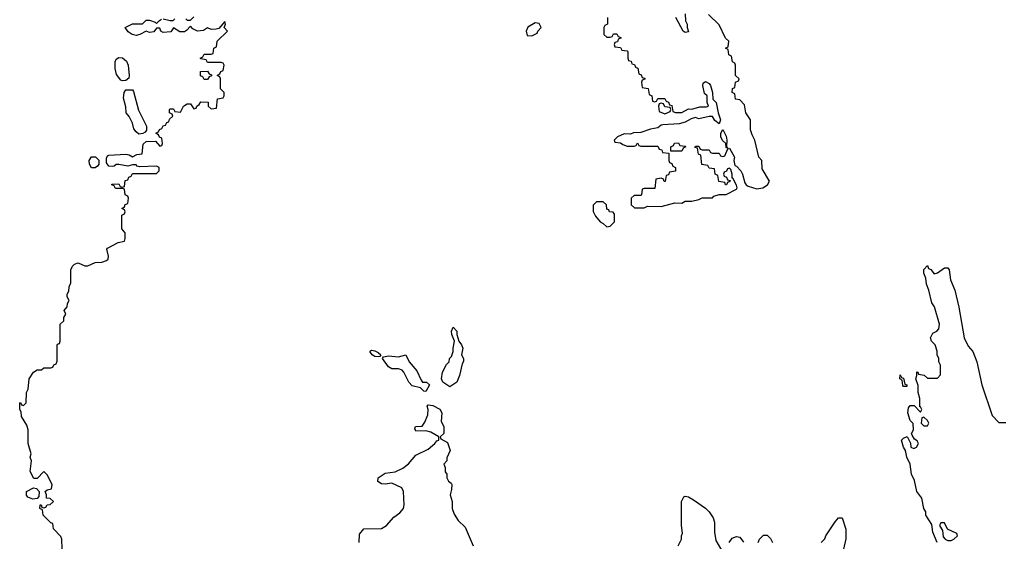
# Model space of a CAD drawing. Header units: inches. Extents: x 2601469 to 2753575, y 449403 to 582909.
# Tile 95 of 256: x 2651008 to 2656781, y 476497 to 479557. Entities that reach past the tile are written whole.
import ezdxf

# ---------------------------------------------------------------- set-up
doc = ezdxf.new("R2010")
doc.units = ezdxf.units.IN
doc.header["$MEASUREMENT"] = 0
doc.layers.add('C6457', color=7, linetype='Continuous')

msp = doc.modelspace()

# ---------------------------------------------------------------- linework, layer by layer
at = {"layer": 'C6457', "color": 4}
for points, elevation in [([(2654454, 479570), (2654454, 479530), (2654438, 479522), (2654434, 479510), (2654434, 479470), (2654450, 479454), (2654470, 479454), (2654482, 479458), (2654490, 479474), (2654510, 479474), (2654518, 479458), (2654532.7, 479452.7), (2654532.7, 479447.3), (2654518, 479442), (2654512.7, 479427.3), (2654498, 479422), (2654494, 479410), (2654498, 479398), (2654530, 479394), (2654538, 479378), (2654570, 479374), (2654574, 479370), (2654574, 479330), (2654578, 479318), (2654592.7, 479312.7), (2654598, 479298), (2654612.7, 479292.7), (2654618, 479278), (2654632.7, 479272.7), (2654638, 479238), (2654652.7, 479232.7), (2654658, 479218), (2654672.7, 479212.7), (2654672.7, 479207.3), (2654658, 479202), (2654654, 479190), (2654658, 479158), (2654692.7, 479152.7), (2654698, 479118), (2654714, 479110), (2654718, 479078), (2654730, 479074), (2654742, 479078), (2654750, 479094), (2654790, 479094), (2654798, 479078), (2654812.7, 479072.7), (2654818, 479058), (2654832.7, 479052.7), (2654838, 479018), (2654852.7, 479012.7), (2654890, 479012), (2654930, 479034), (2654950, 479032), (2654995.3, 479044.7), (2655034.6, 479045.4), (2655046, 479050), (2655038, 479070), (2655038, 479110), (2655024, 479124), (2655014, 479170), (2655016.4, 479183.6), (2655030, 479194), (2655050, 479182), (2655058, 479170), (2655071, 479129), (2655072, 479090), (2655091, 479070), (2655102.8, 479010), (2655117.3, 478970), (2655110, 478946), (2655084.5, 478964.5), (2655070, 478988.7), (2655050, 478989), (2654990, 478975.3), (2654970, 478982), (2654944.7, 478975.3), (2654910, 478955.3), (2654875.3, 478944.7), (2654779.6, 478940.4), (2654770, 478938), (2654750, 478922), (2654706.4, 478913.6), (2654650, 478894), (2654606.8, 478893.2), (2654590, 478886), (2654552.7, 478887.3), (2654514, 478870), (2654494, 478850), (2654498, 478838), (2654530, 478834), (2654543.6, 478823.6), (2654570, 478814), (2654610, 478814), (2654622, 478818), (2654630, 478834), (2654638, 478818), (2654650, 478814), (2654750, 478814), (2654758, 478798), (2654772.7, 478792.7), (2654778, 478778), (2654814, 478774), (2654814, 478730), (2654818, 478718), (2654832.7, 478712.7), (2654838, 478698), (2654854, 478690), (2654852.7, 478667.3), (2654818, 478662), (2654812.7, 478647.3), (2654798, 478642), (2654792.7, 478607.3), (2654787.3, 478607.3), (2654782, 478622), (2654770, 478626), (2654738, 478622), (2654732.7, 478567.3), (2654670, 478566), (2654658, 478562), (2654654, 478530), (2654650, 478526), (2654610, 478526), (2654594, 478510), (2654594, 478470), (2654612.7, 478452.7), (2654670, 478452), (2654690, 478462), (2654770, 478461), (2654850, 478482.8), (2654890, 478481), (2654910, 478491.3), (2654950, 478491.3), (2654990, 478501), (2655010, 478511.3), (2655070, 478512), (2655079, 478521), (2655108.4, 478531.6), (2655150, 478532), (2655210, 478562), (2655214, 478570), (2655210, 478586), (2655190, 478626), (2655186, 478626), (2655186, 478650), (2655178, 478678), (2655170, 478686), (2655158, 478682), (2655152.7, 478667.3), (2655138, 478662), (2655134, 478650), (2655138, 478638), (2655152.7, 478632.7), (2655158, 478618), (2655174, 478614), (2655172.7, 478607.3), (2655158, 478602), (2655152.7, 478587.3), (2655147.3, 478587.3), (2655142, 478602), (2655107.3, 478607.3), (2655102, 478642), (2655086, 478650), (2655082, 478682), (2655050, 478686), (2655042, 478702), (2655007.3, 478707.3), (2655002, 478762), (2654987.3, 478767.3), (2654982, 478802), (2654967.3, 478807.3), (2654970, 478814), (2654990, 478814), (2654998, 478798), (2655010, 478794), (2655050, 478794), (2655058, 478778), (2655070, 478774), (2655110, 478774), (2655118, 478758), (2655130, 478754), (2655142, 478758), (2655160.4, 478799.6), (2655170, 478802), (2655198.8, 478750), (2655194.8, 478730), (2655201, 478701), (2655210, 478698), (2655236, 478670), (2655246.8, 478650), (2655259.3, 478599.3), (2655266.9, 478586.9), (2655279.5, 478579.5), (2655330, 478564), (2655366, 478570), (2655392.9, 478587.1), (2655404, 478610), (2655362, 478682), (2655359, 478730), (2655342, 478750), (2655319.3, 478850), (2655302, 478882), (2655293.2, 478910), (2655293.2, 478970), (2655265.2, 479010), (2655257.2, 479057.2), (2655230, 479086), (2655206, 479090), (2655202, 479122), (2655186, 479130), (2655187.3, 479152.7), (2655202, 479158), (2655206, 479190), (2655222, 479198), (2655226, 479210), (2655206, 479230), (2655206, 479290), (2655202, 479302), (2655188.4, 479308.4), (2655182, 479342), (2655166, 479350), (2655162, 479382), (2655146, 479390), (2655162, 479398), (2655166, 479430), (2655147.3, 479447.3), (2655110, 479526), (2655046, 479586)], 16), ([(2654910.8, 479590.8), (2654911.3, 479550), (2654922, 479530), (2654922, 479510), (2654930, 479486), (2654910, 479482), (2654898, 479490), (2654855.3, 479570)], 16), ([(2651258, 476450), (2651255.3, 476510), (2651250, 476526), (2651206, 476570), (2651202, 476602), (2651190, 476606), (2651146, 476650), (2651142, 476682), (2651126, 476690), (2651128.4, 476711.6), (2651134, 476710), (2651138, 476698), (2651150, 476694), (2651162, 476698), (2651168.4, 476711.6), (2651187.3, 476712.7), (2651206, 476730), (2651187.3, 476747.3), (2651166, 476750), (2651166, 476770), (2651158, 476790), (2651170, 476798), (2651195.3, 476804.7), (2651198, 476830), (2651170, 476886), (2651150, 476906), (2651110, 476866), (2651090, 476866), (2651070, 476906), (2651078, 476970), (2651069, 476990), (2651075.3, 477010), (2651058, 477070), (2651058, 477150), (2651050, 477178), (2651018, 477230), (2651016.4, 477256.4), (2651008, 477270), (2651008, 477310), (2651012, 477312), (2651018, 477298), (2651030, 477294), (2651046, 477310), (2651048, 477370), (2651058, 477390), (2651064, 477450), (2651088, 477490), (2651110, 477502), (2651136.4, 477503.6), (2651150, 477514), (2651190, 477514), (2651202, 477518), (2651208, 477532), (2651222, 477538), (2651227.3, 477552.7), (2651227.3, 477647.3), (2651230, 477654), (2651242, 477658), (2651246, 477670), (2651246, 477770), (2651266, 477790), (2651266, 477810), (2651278, 477830), (2651268, 477850), (2651287.3, 477872.7), (2651288.4, 477891.6), (2651298, 477910), (2651286, 477930), (2651287.3, 477947.3), (2651296.4, 477963.6), (2651298, 477990), (2651307.3, 478012.7), (2651308, 478090), (2651318, 478110), (2651330, 478122), (2651350, 478131.3), (2651390, 478112), (2651407.3, 478112.7), (2651450, 478132), (2651490, 478134), (2651516.4, 478143.6), (2651527.3, 478152.7), (2651528, 478170), (2651518, 478210), (2651523.1, 478216.9), (2651586, 478250), (2651622, 478258), (2651627.3, 478272.7), (2651627.3, 478307.3), (2651606, 478330), (2651606, 478410), (2651622, 478418), (2651626, 478430), (2651622, 478442), (2651606, 478450), (2651622, 478458), (2651627.3, 478472.7), (2651642, 478478), (2651646, 478510), (2651642, 478522), (2651626, 478530), (2651622, 478562), (2651610, 478566), (2651570, 478566), (2651562, 478582), (2651547.3, 478587.3), (2651547.3, 478592.7), (2651590, 478594), (2651598, 478578), (2651610, 478574), (2651622, 478578), (2651627.3, 478612.7), (2651642, 478618), (2651647.3, 478632.7), (2651662, 478638), (2651670, 478654), (2651810, 478654), (2651826, 478670), (2651826, 478690), (2651810, 478698), (2651710, 478694), (2651696.4, 478696.4), (2651690, 478706), (2651670, 478706), (2651642, 478698), (2651590, 478708), (2651572.7, 478707.3), (2651562, 478698), (2651550, 478695.3), (2651530, 478698), (2651516.4, 478716.4), (2651516.4, 478743.6), (2651522, 478758), (2651530, 478762), (2651630, 478766.8), (2651650, 478764.7), (2651670, 478752), (2651694.6, 478765.4), (2651726, 478770), (2651732.7, 478827.3), (2651750, 478842.8), (2651803.6, 478843.6), (2651830, 478814), (2651842, 478818), (2651846, 478830), (2651842, 478862), (2651827.3, 478867.3), (2651822, 478882), (2651806, 478890), (2651822, 478898), (2651827.3, 478912.7), (2651842, 478918), (2651850, 478934), (2651862, 478938), (2651870, 478954), (2651882, 478958), (2651887.3, 478972.7), (2651906, 478990), (2651902, 479002), (2651886, 479010), (2651886, 479030), (2651890, 479034), (2651910, 479034), (2651918, 479018), (2651950, 479014), (2651968, 479050), (2651974, 479054), (2651990, 479062), (2652010, 479062), (2652030, 479034), (2652042, 479038), (2652046, 479050), (2652060.4, 479059.6), (2652070, 479074), (2652112.7, 479072.7), (2652114, 479050), (2652130, 479034), (2652162, 479038), (2652167.3, 479092.7), (2652202, 479098), (2652206, 479110), (2652206, 479130), (2652186, 479150), (2652186, 479210), (2652182, 479222), (2652166, 479230), (2652182, 479238), (2652187.3, 479252.7), (2652202, 479258), (2652206, 479290), (2652202, 479302), (2652190, 479306), (2652110, 479306), (2652102, 479322), (2652070, 479326), (2652066, 479330), (2652082, 479338), (2652090, 479354), (2652130, 479354), (2652142, 479358), (2652146, 479390), (2652162, 479398), (2652166, 479430), (2652226, 479490), (2652206, 479510), (2652215.3, 479530), (2652210, 479546), (2652176, 479504), (2652159.8, 479500.2), (2652130, 479499), (2652110, 479508), (2652086.4, 479493.6), (2652050, 479489), (2652022.7, 479502.7), (2652010, 479518), (2651986.8, 479493.2), (2651974, 479486), (2651946, 479486), (2651910, 479508), (2651894.4, 479485.6), (2651850, 479481.2), (2651835.3, 479490), (2651830, 479506), (2651810, 479506), (2651794.8, 479485.2), (2651770, 479481.2), (2651750, 479489), (2651712, 479470), (2651690, 479464.5), (2651668, 479470), (2651644.7, 479484.7), (2651626, 479510), (2651670, 479532), (2651727.3, 479532.7), (2651750, 479554), (2651770, 479554), (2651802, 479542), (2651810, 479534), (2651827.3, 479552.7), (2651840.4, 479559.6)], 16), ([(2651850, 479562), (2651890, 479552), (2651907.3, 479552.7), (2651918, 479562)], 16), ([(2651982, 479562), (2651990, 479554), (2652010, 479554), (2652030, 479574)], 16), ([(2656388, 476490), (2656362, 476550), (2656356.4, 476596.4), (2656322, 476650), (2656322, 476670), (2656308.7, 476690), (2656298, 476750), (2656268.7, 476790), (2656254.6, 476854.6), (2656238, 476890), (2656228.7, 476950), (2656209, 476990), (2656202, 477030), (2656189.3, 477049.3), (2656178, 477090), (2656190, 477102), (2656212, 477112), (2656232, 477072), (2656234, 477050), (2656250, 477042), (2656266, 477050), (2656278, 477070), (2656270, 477086), (2656255.3, 477095.3), (2656240.4, 477120.4), (2656238, 477130), (2656248, 477150), (2656247.3, 477187.3), (2656230, 477206), (2656215.3, 477250), (2656220.4, 477279.6), (2656230, 477294), (2656252.7, 477292.7), (2656290, 477254), (2656298, 477270), (2656290, 477286), (2656286, 477286), (2656286, 477334), (2656275.3, 477370), (2656275.3, 477410), (2656262, 477450), (2656268.7, 477470), (2656268.4, 477491.6), (2656274, 477490), (2656278, 477478), (2656311.6, 477471.6), (2656330, 477454), (2656390, 477454), (2656407.3, 477472.7), (2656408, 477530), (2656398, 477550), (2656398, 477570), (2656388, 477590), (2656387.3, 477612.7), (2656375.3, 477650), (2656355.3, 477670), (2656348.7, 477690), (2656361.2, 477718.8), (2656386, 477730), (2656396.4, 477743.6), (2656402, 477770), (2656371.6, 477871.6), (2656356, 477896), (2656338, 477970), (2656324.5, 478004.5), (2656321.2, 478041.2), (2656309.2, 478070), (2656309, 478091), (2656330, 478114), (2656336.9, 478096.9), (2656350.7, 478090.7), (2656370, 478066), (2656390, 478072), (2656430, 478102), (2656450, 478102), (2656458, 478090), (2656466, 478030), (2656490.7, 477970.7), (2656514.8, 477870), (2656546.8, 477690), (2656570, 477642), (2656596, 477610), (2656621, 477550), (2656650, 477414), (2656710, 477234), (2656750, 477194), (2656790, 477194)], 12), ([(2652998, 476490), (2653000.4, 476539.6), (2653026, 476570), (2653130, 476571.3), (2653158, 476590), (2653202, 476638), (2653236.5, 476663.5), (2653258, 476690), (2653262, 476710), (2653258, 476790), (2653248, 476810), (2653190, 476838), (2653150, 476832.3), (2653130, 476834), (2653107.3, 476847.3), (2653109.2, 476870), (2653150, 476897.1), (2653210, 476905.5), (2653254.5, 476925.5), (2653287.7, 476952.3), (2653330, 477002.8), (2653402.5, 477037.5), (2653442, 477070), (2653454, 477086), (2653466, 477090), (2653466, 477110), (2653418, 477138), (2653390, 477145.2), (2653330, 477144), (2653324, 477156), (2653329.3, 477170.7), (2653368.4, 477171.6), (2653384, 477196), (2653402, 477238), (2653404, 477270), (2653398, 477290), (2653403.1, 477296.9), (2653430, 477293.4), (2653472.4, 477272.4), (2653482.8, 477250), (2653479.6, 477199.6), (2653494, 477170), (2653494, 477130), (2653474, 477110), (2653478, 477098), (2653515.9, 477075.9), (2653531.3, 477030), (2653512.7, 476987.3), (2653511.6, 476968.4), (2653494, 476950), (2653502, 476930), (2653503.6, 476903.6), (2653512, 476890), (2653512, 476870), (2653522, 476850), (2653538, 476838), (2653541, 476830), (2653539.8, 476800.2), (2653532, 476770), (2653544.7, 476730), (2653544.7, 476690), (2653555.3, 476655.3), (2653579.8, 476619.8), (2653619.1, 476579.1), (2653666, 476470)], 12), ([(2654868.7, 476470), (2654888, 476510), (2654888, 476530), (2654895.3, 476544.7), (2654888.7, 476590), (2654888.7, 476730), (2654902, 476758), (2654910, 476762), (2654930, 476758), (2654959.8, 476739.8), (2655030, 476691.3), (2655051.3, 476670), (2655074.4, 476634.4), (2655081, 476610), (2655081, 476550), (2655090, 476502), (2655130, 476432)], 12), ([(2655708, 476490), (2655728.9, 476511.1), (2655735.3, 476530), (2655790, 476612), (2655810, 476634), (2655830, 476634), (2655851.6, 476568.4), (2655851.1, 476511.1), (2655838, 476450)], 12), ([(2655168.7, 476490), (2655184.7, 476515.3), (2655210, 476524.7), (2655230, 476522), (2655251.6, 476491.6)], 12), ([(2655338, 476490), (2655346, 476510), (2655370, 476534), (2655390, 476534), (2655410, 476514), (2655422, 476490)], 12)]:
    msp.add_lwpolyline(points, dxfattribs=dict(at, elevation=elevation))
for points, elevation in [([(2654030, 479539), (2653986.8, 479513.2), (2653978, 479490), (2653983.6, 479463.6), (2654010, 479462), (2654042, 479478), (2654046, 479490), (2654066, 479510), (2654054, 479534)], 16), ([(2651610, 479197.2), (2651602, 479202), (2651575.1, 479235.1), (2651568.7, 479270), (2651568.7, 479310), (2651574.6, 479325.4), (2651590, 479334), (2651610, 479332), (2651623.5, 479323.5), (2651633.7, 479313.7), (2651644, 479290), (2651650.7, 479229.3), (2651647.1, 479212.9), (2651630, 479199)], 16), ([(2652090, 479206), (2652082, 479222), (2652067.3, 479227.3), (2652067.3, 479252.7), (2652110, 479254), (2652118, 479238), (2652132.7, 479232.7), (2652132.7, 479227.3), (2652118, 479222), (2652110, 479206)], 16), ([(2651705.6, 478885.6), (2651690, 478898), (2651677.2, 478917.2), (2651668.7, 478950), (2651650, 478988), (2651633.2, 479010), (2651630, 479046), (2651616.5, 479096.5), (2651620.9, 479130), (2651630, 479146), (2651670, 479144.7), (2651675.9, 479135.9), (2651704.9, 479024.9), (2651752, 478932), (2651751.6, 478908.4), (2651743.6, 478896.4), (2651730, 478889)], 16), ([(2654770, 479066), (2654758, 479062), (2654754, 479050), (2654758, 479018), (2654790, 479004.7), (2654822, 479018), (2654826, 479030), (2654822, 479042), (2654790, 479046), (2654782, 479062)], 16), ([(2655158, 478802), (2655150, 478806), (2655148, 478830), (2655128.7, 478848.7), (2655119, 478870), (2655119, 478890), (2655130, 478912), (2655150, 478874), (2655154, 478850), (2655151.6, 478811.6)], 16), ([(2654826, 478786), (2654826, 478810), (2654842, 478818), (2654847.3, 478832.7), (2654870, 478834), (2654878, 478818), (2654910, 478814), (2654914, 478810), (2654898, 478802), (2654890, 478786)], 16), ([(2651430, 478688), (2651418, 478710), (2651415.3, 478730), (2651430, 478752), (2651451.6, 478751.6), (2651471.6, 478731.6), (2651471.6, 478708.4), (2651463.6, 478696.4), (2651450, 478688)], 16), ([(2654390, 478488.7), (2654371.1, 478468.9), (2654371.3, 478431.3), (2654383.6, 478403.6), (2654411.6, 478371.6), (2654430, 478362), (2654450, 478342), (2654470, 478344.7), (2654495.3, 478370), (2654496.4, 478416.4), (2654488, 478428), (2654466, 478430), (2654462, 478442), (2654450, 478446), (2654448, 478470), (2654430, 478488)], 16), ([(2653530, 477404), (2653489, 477430), (2653482, 477450), (2653488, 477490), (2653510, 477534), (2653526, 477550), (2653528, 477570), (2653539, 477581), (2653548.7, 477610), (2653548.7, 477630), (2653558, 477670), (2653542, 477710), (2653539, 477730), (2653550, 477754), (2653570.8, 477730), (2653571, 477710), (2653582, 477670), (2653598, 477650), (2653606, 477630), (2653598, 477590), (2653611, 477570), (2653610.9, 477550.9), (2653602.8, 477537.2), (2653586.8, 477470), (2653571, 477430)], 12), ([(2653110, 477579), (2653090, 477581.2), (2653075.3, 477590), (2653062, 477610), (2653065.2, 477614.8), (2653070, 477618), (2653090, 477614.8), (2653110, 477604.7), (2653124.7, 477590), (2653118.8, 477581.2)], 12), ([(2653390, 477375.3), (2653378, 477378), (2653357.2, 477397.2), (2653309.7, 477409.7), (2653289.3, 477430), (2653261.2, 477490), (2653250, 477501.2), (2653230, 477509), (2653190, 477508), (2653170, 477521.2), (2653135.3, 477570), (2653141.2, 477578.8), (2653170, 477585.5), (2653230, 477578.8), (2653272, 477590), (2653291, 477550), (2653336.1, 477496.1), (2653361.4, 477441.4), (2653370, 477431.3), (2653394, 477430), (2653410, 477414)], 12), ([(2656190, 477406), (2656186, 477410), (2656182, 477442), (2656168, 477450), (2656170, 477474), (2656178, 477458), (2656190, 477454), (2656198, 477418), (2656210, 477414), (2656210, 477406)], 12), ([(2656310, 477226), (2656298, 477222), (2656294, 477190), (2656310, 477174), (2656330, 477174), (2656338, 477190), (2656330, 477206)], 12), ([(2651084.7, 476744.7), (2651056.4, 476756.4), (2651048.4, 476768.4), (2651048, 476790), (2651088.4, 476811.6), (2651106, 476806), (2651122, 476790), (2651119.6, 476760.4), (2651110, 476748)], 16), ([(2656430, 476606), (2656410, 476606), (2656402, 476590), (2656419.6, 476559.6), (2656423.6, 476523.6), (2656434, 476510), (2656450, 476502), (2656470, 476502), (2656486, 476510), (2656506, 476530), (2656502, 476542), (2656448, 476568)], 12)]:
    msp.add_lwpolyline(points, close=True, dxfattribs=dict(at, elevation=elevation))

doc.saveas('drawing.dxf')
